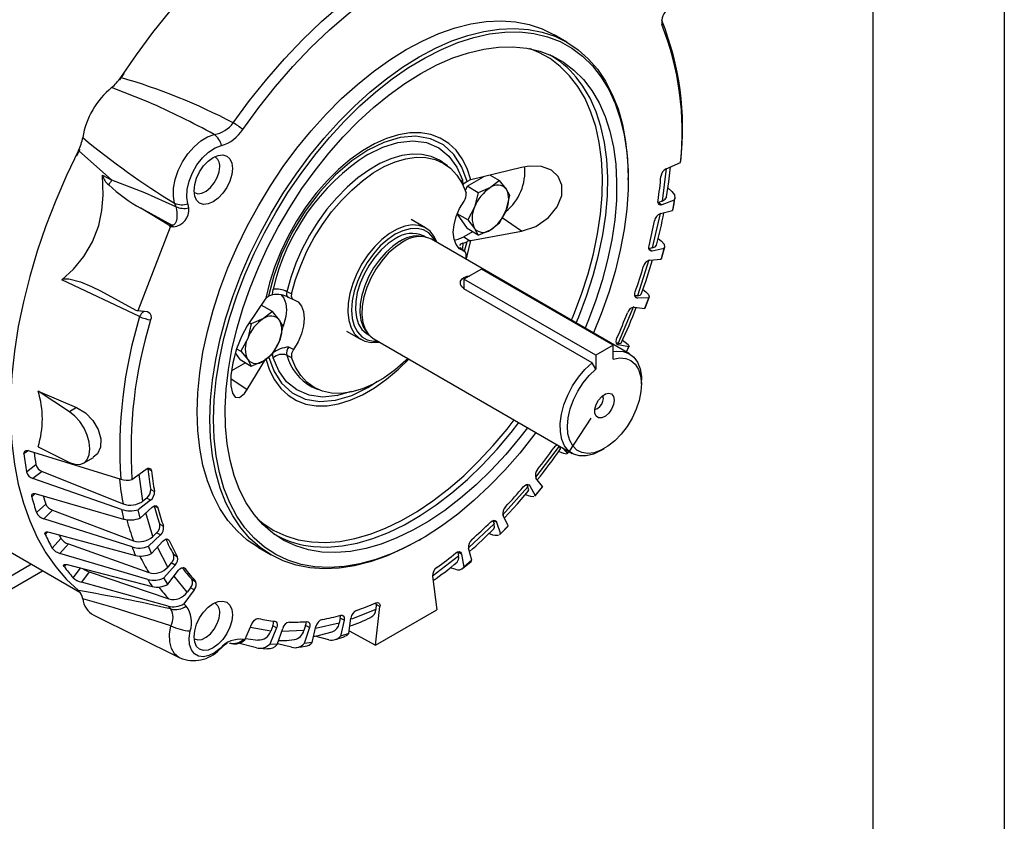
# Model space of a CAD drawing. Header units: inches. Extents: x 0 to 44, y 0 to 34.
# Tile 19 of 21: x 36.5 to 44, y 17.5 to 23.6. Entities that reach past the tile are written whole.
import ezdxf

# ---------------------------------------------------------------- set-up
doc = ezdxf.new("R2010")
doc.units = ezdxf.units.IN
doc.header["$LTSCALE"] = 4
doc.header["$MEASUREMENT"] = 0
doc.layers.add('TEXT', color=140, linetype='Continuous', lineweight=25)

msp = doc.modelspace()

# ---------------------------------------------------------------- linework, layer by layer
at = {"color": 7, "linetype": 'Continuous'}
msp.add_line((44.0004, 34.0004), (44.0004, 0.0004), dxfattribs=at)
for p, q in [((40.6737, 23.4221), (40.5763, 23.4783)), ((37.2737, 23.1353), (37.3062, 23.1846)), ((37.4863, 22.9687), (37.2097, 23.0771)), ((36.9447, 22.5581), (36.9701, 22.6091)), ((37.2107, 22.3744), (36.9586, 22.5994)), ((39.7332, 22.5061), (39.7282, 22.5096)), ((39.7642, 22.4835), (39.7332, 22.5061)), ((40.3291, 22.4704), (39.9434, 22.3755)), ((41.4293, 22.4606), (41.5381, 22.5068)), ((41.5381, 22.5068), (41.5385, 22.5154)), ((37.1403, 22.4109), (37.2107, 22.3744)), ((39.9139, 22.3271), (40.0382, 22.3988)), ((40.0893, 22.4114), (40.1596, 22.3708)), ((41.4286, 22.4612), (41.399, 22.2151)), ((39.8784, 22.3749), (39.8827, 22.3391)), ((39.9139, 22.3271), (39.9004, 22.2924)), ((39.9989, 22.278), (39.9139, 22.3271)), ((39.9142, 22.3633), (39.9336, 22.3727)), ((39.9434, 22.3755), (39.9336, 22.3727)), ((40.1596, 22.3708), (40.0917, 22.3172)), ((40.2122, 22.3065), (40.1596, 22.3708)), ((41.1398, 22.3759), (41.1398, 22.3919)), ((39.9989, 22.278), (39.9711, 22.1673)), ((40.0917, 22.3172), (39.9989, 22.278)), ((40.24, 22.2565), (40.2122, 22.3065)), ((40.2122, 22.1457), (40.24, 22.2565)), ((41.4421, 22.3148), (41.4721, 22.2874)), ((37.6897, 22.199), (37.6989, 22.1717)), ((41.399, 22.2151), (41.3693, 22.2037)), ((41.3693, 22.2037), (41.3963, 22.1865)), ((41.4903, 22.2226), (41.3963, 22.1865)), ((41.4903, 22.2226), (41.4764, 22.1425)), ((37.6464, 22.0324), (37.4326, 22.1601)), ((37.6691, 22.0304), (37.4326, 22.1601)), ((39.8376, 22.1141), (39.9139, 22.0056)), ((39.9185, 22.0709), (39.8388, 22.1169)), ((39.9711, 22.1673), (39.9185, 22.0709)), ((40.1596, 22.0493), (40.2122, 22.1457)), ((41.3815, 22.1203), (41.323, 21.8584)), ((41.3846, 22.1189), (41.4764, 22.1425)), ((41.4764, 22.1425), (41.479, 22.1534)), ((37.4109, 21.3824), (37.6582, 22.0198)), ((37.6464, 22.0324), (37.6691, 22.0304)), ((37.6806, 22.0178), (37.6582, 22.0198)), ((39.599, 22.0105), (39.4877, 22.0748)), ((39.9185, 22.0709), (39.9711, 22.0065)), ((40.0917, 21.9958), (40.1596, 22.0493)), ((40.3291, 21.9864), (40.1803, 22.0873)), ((39.5969, 21.9418), (39.573, 21.9466)), ((39.597, 21.9417), (39.5827, 21.95)), ((39.9557, 21.9815), (39.8899, 21.9435)), ((39.9989, 21.9565), (39.9139, 22.0056)), ((39.9434, 21.9161), (40.3291, 21.9864)), ((39.9711, 22.0065), (39.9989, 21.9565)), ((39.9989, 21.9565), (40.0917, 21.9958)), ((41.1498, 21.0544), (39.6423, 21.9247)), ((39.8827, 21.8945), (39.8784, 21.8537)), ((39.8899, 21.9435), (39.9336, 21.9138)), ((39.8953, 21.8329), (39.9142, 21.9066)), ((39.9336, 21.9138), (39.9142, 21.9066)), ((39.9336, 21.9138), (39.9434, 21.9161)), ((41.3673, 21.9312), (41.3924, 21.9098)), ((39.8596, 21.865), (39.8613, 21.8573)), ((39.8613, 21.8573), (39.8914, 21.8349)), ((39.868, 21.8534), (39.8613, 21.8573)), ((39.8683, 21.8538), (39.8615, 21.8583)), ((39.8979, 21.8315), (39.8674, 21.8545)), ((39.871, 21.8516), (39.8784, 21.8537)), ((39.8994, 21.8304), (39.8981, 21.8314)), ((41.323, 21.8584), (41.2969, 21.8528)), ((41.2971, 21.8505), (41.3212, 21.8351)), ((41.4121, 21.8545), (41.3212, 21.8351)), ((41.4121, 21.8545), (41.3897, 21.7724)), ((41.3927, 21.7784), (41.416, 21.8633)), ((39.906, 21.7904), (39.9022, 21.7746)), ((41.2977, 21.7683), (41.21, 21.4955)), ((41.3023, 21.7659), (41.3897, 21.7724)), ((41.3897, 21.7724), (41.3911, 21.7789)), ((40.023, 21.6974), (39.8904, 21.6208)), ((41.0252, 21.1188), (40.023, 21.6974)), ((37.4235, 21.3365), (36.8321, 21.6165)), ((40.8926, 21.0423), (39.8904, 21.6208)), ((39.8904, 21.6208), (39.8904, 21.5487)), ((37.1269, 21.5312), (37.3954, 21.3854)), ((38.4344, 21.503), (38.4388, 21.5438)), ((38.5792, 21.5101), (38.5425, 21.5259)), ((39.8904, 21.5487), (39.8899, 21.549)), ((40.8647, 20.9862), (39.8904, 21.5487)), ((41.21, 21.4955), (41.1905, 21.495)), ((41.251, 21.5434), (41.2735, 21.5256)), ((38.3842, 21.4754), (38.2412, 21.265)), ((38.4336, 21.3744), (38.3486, 21.4235)), ((38.3886, 21.4808), (38.3842, 21.4754)), ((38.3886, 21.4808), (38.403, 21.4909)), ((38.5483, 21.4848), (38.5511, 21.4844)), ((38.5499, 21.4849), (38.5889, 21.468)), ((41.1923, 21.4888), (41.2097, 21.4778)), ((41.2957, 21.4801), (41.2097, 21.4778)), ((41.2957, 21.4801), (41.2652, 21.3976)), ((37.4054, 21.3823), (37.4537, 21.378)), ((37.4109, 21.3824), (37.4591, 21.3781)), ((38.4336, 21.3744), (38.3657, 21.3208)), ((38.4862, 21.3101), (38.4336, 21.3744)), ((41.1788, 21.4122), (41.0623, 21.1337)), ((41.184, 21.4082), (41.2652, 21.3976)), ((41.2652, 21.3976), (41.2657, 21.4011)), ((38.2729, 21.2816), (38.2451, 21.1709)), ((38.2582, 21.2901), (38.2729, 21.2816)), ((38.3657, 21.3208), (38.2729, 21.2816)), ((38.514, 21.2601), (38.4862, 21.3101)), ((38.4862, 21.1493), (38.514, 21.2601)), ((38.9975, 21.2258), (39.1089, 21.1615)), ((39.1512, 21.216), (39.1673, 21.1977)), ((39.1531, 21.2059), (39.1674, 21.1976)), ((33.6689, 21.1459), (36.9683, 19.2412)), ((38.2451, 21.1709), (38.1925, 21.0745)), ((38.4336, 21.0529), (38.4862, 21.1493)), ((39.2048, 21.1669), (40.7123, 20.2967)), ((41.0623, 21.1337), (41.0494, 21.1361)), ((41.0541, 21.1277), (41.064, 21.1215)), ((41.1435, 21.1066), (41.064, 21.1215)), ((41.0969, 21.1574), (41.1177, 21.1423)), ((38.1879, 21.0092), (38.1521, 21.0601)), ((38.1611, 21.0926), (38.1925, 21.0745)), ((38.1925, 21.0745), (38.2451, 21.0101)), ((38.3657, 20.9994), (38.4336, 21.0529)), ((38.4388, 21.0226), (38.4344, 21.0584)), ((38.5938, 21.0858), (38.5575, 21.1047)), ((41.0252, 21.1188), (40.8926, 21.0423)), ((41.0252, 21.0137), (41.0252, 21.1188)), ((41.1258, 21.0683), (41.1435, 21.1066)), ((41.1271, 21.0693), (41.1453, 21.1092)), ((41.1275, 21.0697), (41.1274, 21.0692)), ((38.2296, 20.9851), (38.1224, 20.9232)), ((38.1879, 21.0092), (38.2729, 20.9601)), ((38.2412, 20.7811), (38.3842, 21.016)), ((38.2451, 21.0101), (38.2729, 20.9601)), ((38.2729, 20.9601), (38.3657, 20.9994)), ((38.5425, 21.043), (38.5792, 21.0244)), ((40.8926, 20.9372), (40.8647, 20.9862)), ((40.8926, 21.0423), (40.8926, 20.9372)), ((38.1171, 20.8652), (38.2412, 20.7811)), ((41.2404, 20.822), (41.2404, 20.8541)), ((36.6512, 20.7705), (36.9442, 20.6444)), ((36.8902, 20.6132), (36.6512, 20.7705)), ((38.7341, 20.8034), (38.7468, 20.7974)), ((38.7468, 20.7974), (38.7819, 20.7819)), ((36.9442, 20.6444), (36.8902, 20.6132)), ((40.855, 20.5636), (40.6876, 20.3086)), ((36.5782, 20.3177), (36.5431, 20.2921)), ((36.5823, 20.3168), (37.2791, 20.1)), ((36.6512, 20.3471), (36.8902, 20.2284)), ((40.614, 20.3526), (40.4349, 20.1149)), ((40.6351, 20.3014), (40.612, 20.3118)), ((40.6124, 20.3543), (40.614, 20.3526)), ((40.643, 20.3367), (40.6784, 20.2964)), ((40.6784, 20.2964), (40.676, 20.2945)), ((40.6881, 20.3083), (40.6877, 20.3079)), ((40.9311, 20.3183), (40.9589, 20.3344)), ((36.9967, 20.223), (37.0719, 20.2664)), ((36.5621, 20.1563), (36.6339, 20.2117)), ((36.6819, 20.1588), (36.612, 20.1049)), ((36.6819, 20.1588), (37.2976, 19.9135)), ((37.3647, 20.0976), (37.4735, 20.1769)), ((37.5142, 20.1636), (37.4857, 20.1783)), ((37.2859, 19.8707), (36.612, 20.1049)), ((37.4481, 19.9343), (37.4197, 20.1377)), ((40.4884, 20.0442), (40.4379, 20.1083)), ((37.5074, 20.0232), (37.5361, 20.007)), ((40.3757, 20.042), (40.1838, 19.8279)), ((40.3662, 20.059), (40.3757, 20.042)), ((40.3907, 20.0509), (40.3734, 20.06)), ((40.3907, 20.0509), (40.4325, 19.9761)), ((40.4298, 19.971), (40.4868, 20.0414)), ((40.4884, 20.0442), (40.4325, 19.9761)), ((40.487, 20.0412), (40.4884, 20.0442)), ((36.6291, 19.991), (36.6028, 19.9674)), ((36.6369, 19.9894), (37.3018, 19.7971)), ((37.5065, 19.9409), (37.4125, 19.8685)), ((37.4778, 19.9572), (37.4481, 19.9343)), ((37.5065, 19.9409), (37.4778, 19.9572)), ((40.3824, 19.9731), (40.3558, 19.9837)), ((40.4325, 19.9761), (40.4282, 19.9722)), ((36.6393, 19.8462), (36.7088, 19.9116)), ((36.7615, 19.8639), (36.6939, 19.8002)), ((36.7615, 19.8639), (37.376, 19.6329)), ((37.4263, 19.8045), (37.4125, 19.8685)), ((37.4263, 19.8045), (37.5182, 19.8869)), ((37.5629, 19.8828), (37.5345, 19.8975)), ((37.3656, 19.5852), (36.6939, 19.8002)), ((37.5241, 19.6653), (37.4703, 19.8439)), ((40.1107, 19.7854), (40.119, 19.7608)), ((40.138, 19.7737), (40.1135, 19.7865)), ((40.138, 19.7737), (40.1674, 19.6861)), ((40.2271, 19.747), (40.1883, 19.8251)), ((36.724, 19.7006), (36.7053, 19.6805)), ((36.7342, 19.6989), (37.3913, 19.5206)), ((37.5762, 19.7591), (37.605, 19.743)), ((40.119, 19.7608), (39.924, 19.5794)), ((40.2271, 19.747), (40.1674, 19.6861)), ((40.2238, 19.7413), (40.2271, 19.747)), ((36.7586, 19.5762), (36.8243, 19.6504)), ((37.5816, 19.6763), (37.4907, 19.5907)), ((37.5131, 19.5345), (37.6005, 19.6288)), ((37.5528, 19.6923), (37.5241, 19.6653)), ((37.5816, 19.6763), (37.5528, 19.6923)), ((37.6484, 19.634), (37.6278, 19.6448)), ((39.5491, 19.6364), (39.563, 19.6444)), ((40.1102, 19.6758), (40.0794, 19.6868)), ((40.1674, 19.6861), (40.1608, 19.6798)), ((36.8814, 19.6083), (36.8174, 19.5361)), ((36.8814, 19.6083), (37.4929, 19.3903)), ((37.5131, 19.5345), (37.4907, 19.5907)), ((37.6371, 19.4329), (37.5595, 19.5846)), ((38.3265, 19.5811), (38.4239, 19.5249)), ((39.9507, 19.4845), (39.9245, 19.5751)), ((37.4845, 19.3382), (36.8174, 19.5361)), ((37.681, 19.5297), (37.7098, 19.5138)), ((39.8487, 19.5143), (39.6513, 19.3642)), ((39.8435, 19.5455), (39.8487, 19.5143)), ((39.8719, 19.5307), (39.8435, 19.5455)), ((39.8719, 19.5307), (39.8885, 19.4319)), ((39.8788, 19.4212), (39.9441, 19.4754)), ((39.9507, 19.4845), (39.8885, 19.4319)), ((36.6007, 19.4534), (36.4155, 19.3466)), ((36.4184, 19.2506), (36.6852, 19.4046)), ((36.8609, 19.4527), (36.8485, 19.4369)), ((36.8724, 19.4509), (37.5195, 19.284)), ((36.9176, 19.3516), (36.9724, 19.4251)), ((37.6931, 19.4476), (37.6071, 19.3506)), ((37.6642, 19.4635), (37.6371, 19.4329)), ((37.6376, 19.3034), (37.7188, 19.4078)), ((37.6931, 19.4476), (37.6642, 19.4635)), ((37.7689, 19.4222), (37.7552, 19.4294)), ((39.8237, 19.4155), (39.7855, 19.4278)), ((37.0393, 19.3971), (36.9801, 19.3178)), ((37.0393, 19.3971), (37.6461, 19.1905)), ((37.6376, 19.3034), (37.6071, 19.3506)), ((37.7848, 19.2416), (37.6852, 19.3646)), ((37.8197, 19.3395), (37.8486, 19.3238)), ((39.6512, 19.363), (39.6846, 19.1083)), ((37.6403, 19.1348), (36.9801, 19.3178)), ((37.8388, 19.2596), (37.7593, 19.153)), ((37.8099, 19.2753), (37.7848, 19.2416)), ((37.8388, 19.2596), (37.8099, 19.2753)), ((37.2228, 19.1253), (36.9906, 19.192)), ((37.6608, 18.9867), (37.2228, 19.1253)), ((37.7593, 19.153), (37.7773, 19.1348)), ((39.2189, 19.1104), (39.0342, 19.0375)), ((39.2182, 18.8391), (39.2515, 19.1322)), ((39.2182, 18.8391), (39.6846, 19.1083)), ((39.2231, 19.1472), (39.2189, 19.1104)), ((39.2515, 19.1322), (39.2231, 19.1472)), ((37.0738, 19.0664), (37.7285, 18.7424)), ((38.9496, 19.0438), (38.9413, 19.0056)), ((38.9783, 19.0289), (38.9496, 19.0438)), ((38.9783, 19.0289), (38.9521, 18.908)), ((39.0143, 18.9273), (39.0309, 19.0452)), ((38.2244, 18.8797), (38.2776, 19.0017)), ((38.4201, 18.9459), (38.265, 18.9727)), ((38.4649, 18.9694), (38.4144, 18.8469)), ((38.4361, 18.9846), (38.4201, 18.9459)), ((38.4649, 18.9694), (38.4361, 18.9846)), ((38.4703, 18.8434), (38.5121, 18.9664)), ((38.6734, 18.9505), (38.5044, 18.9439)), ((38.6856, 18.9893), (38.6734, 18.9505)), ((38.7144, 18.9743), (38.6757, 18.8514)), ((38.7144, 18.9743), (38.6856, 18.9893)), ((38.7354, 18.8594), (38.7648, 18.981)), ((38.9413, 19.0056), (38.761, 18.9652)), ((38.8628, 18.8799), (38.7553, 18.9072)), ((39.0143, 18.9273), (38.9521, 18.908)), ((39.0171, 18.9467), (39.2182, 18.8391)), ((38.0305, 18.8058), (38.0283, 18.8039)), ((38.1078, 18.855), (38.123, 18.8512)), ((38.3114, 18.8186), (38.1725, 18.8529)), ((38.3275, 18.8172), (38.3952, 18.8122)), ((38.4703, 18.8434), (38.4144, 18.8469)), ((38.5793, 18.8225), (38.4722, 18.849)), ((38.7354, 18.8594), (38.6757, 18.8514))]:
    msp.add_line(p, q)
at = {"flags": 128}
for points in [[(40.1764, 24.8267), (40.0577, 24.8631), (39.9334, 24.8871), (39.804, 24.8985), (39.6699, 24.8973), (39.5319, 24.8835), (39.3904, 24.8572), (39.2461, 24.8185), (39.0995, 24.7675), (38.9514, 24.7045), (38.8023, 24.6297), (38.6529, 24.5434), (38.5038, 24.4461), (38.3557, 24.3381), (38.2091, 24.2199), (38.0648, 24.092), (37.9233, 23.9549), (37.7852, 23.8093), (37.6512, 23.6557), (37.5217, 23.4948), (37.3974, 23.3273), (37.2788, 23.154)], [(38.1357, 22.8095), (38.2598, 22.9793), (38.3897, 23.142), (38.5245, 23.2968), (38.6638, 23.4429), (38.8067, 23.5797), (38.9526, 23.7064), (39.1007, 23.8224), (39.2502, 23.9271), (39.4006, 24.02), (39.5509, 24.1007), (39.7005, 24.1687), (39.8486, 24.2237), (39.9945, 24.2654), (40.1374, 24.2936), (40.2766, 24.3082), (40.4115, 24.3091), (40.5413, 24.2963), (40.6655, 24.2699)], [(38.2074, 22.7595), (38.3295, 22.9265), (38.4572, 23.0865), (38.5898, 23.2387), (38.7268, 23.3825), (38.8673, 23.517), (39.0108, 23.6416), (39.1564, 23.7557), (39.3035, 23.8587), (39.4514, 23.95), (39.5993, 24.0294), (39.7464, 24.0962), (39.892, 24.1503), (40.0355, 24.1914), (40.176, 24.2191), (40.313, 24.2335), (40.4456, 24.2344), (40.5733, 24.2218), (40.6954, 24.1958)], [(37.8604, 20.6113), (37.8653, 20.7582), (37.88, 20.91), (37.9044, 21.0655), (37.9383, 21.224), (37.9815, 21.3843), (38.0338, 21.5455), (38.0949, 21.7066), (38.1643, 21.8666), (38.2416, 22.0245), (38.3264, 22.1794), (38.4181, 22.3303), (38.5162, 22.4762), (38.6201, 22.6163), (38.7291, 22.7497), (38.8425, 22.8756), (38.9598, 22.9932), (39.08, 23.1018), (39.2025, 23.2006), (39.3266, 23.2892), (39.4514, 23.3669), (39.5762, 23.4333), (39.7003, 23.488), (39.8228, 23.5306), (39.943, 23.5608), (40.0602, 23.5786), (40.1737, 23.5837), (40.2827, 23.5761), (40.3866, 23.5559), (40.4847, 23.5232), (40.5763, 23.4783)], [(37.9578, 20.555), (37.9627, 20.702), (37.9774, 20.8537), (38.0018, 21.0093), (38.0357, 21.1677), (38.0789, 21.328), (38.1312, 21.4892), (38.1923, 21.6503), (38.2617, 21.8103), (38.339, 21.9683), (38.4238, 22.1231), (38.5156, 22.274), (38.6137, 22.42), (38.7175, 22.5601), (38.8265, 22.6935), (38.94, 22.8194), (39.0572, 22.937), (39.1774, 23.0455), (39.2999, 23.1444), (39.424, 23.233), (39.5488, 23.3107), (39.6737, 23.3771), (39.7977, 23.4318), (39.9202, 23.4743), (40.0405, 23.5046), (40.1577, 23.5223), (40.2711, 23.5274), (40.3801, 23.5199), (40.484, 23.4997), (40.5821, 23.467), (40.6738, 23.422), (40.7586, 23.3651), (40.836, 23.2964), (40.9054, 23.2165), (40.9664, 23.1259), (41.0187, 23.0251), (41.062, 22.9147), (41.0959, 22.7955), (41.1202, 22.668), (41.1349, 22.5333), (41.1398, 22.3919), (41.1398, 22.3919)], [(37.9857, 20.555), (37.9907, 20.7026), (38.0056, 20.855), (38.0304, 21.0112), (38.0648, 21.1704), (38.1087, 21.3313), (38.1619, 21.4932), (38.2238, 21.6548), (38.2943, 21.8153), (38.3727, 21.9736), (38.4587, 22.1286), (38.5517, 22.2794), (38.6511, 22.4251), (38.7562, 22.5648), (38.8664, 22.6975), (38.981, 22.8223), (39.0993, 22.9387), (39.2206, 23.0457), (39.344, 23.1427), (39.4687, 23.2291), (39.5941, 23.3043), (39.7193, 23.368), (39.8435, 23.4196), (39.9659, 23.4588), (40.0857, 23.4854), (40.2023, 23.4993), (40.3148, 23.5003), (40.4226, 23.4885), (40.5249, 23.4638), (40.6211, 23.4266), (40.7107, 23.3769), (40.793, 23.3151), (40.8675, 23.2417), (40.9337, 23.157), (40.9913, 23.0616), (41.0399, 22.9561), (41.0791, 22.8412), (41.1087, 22.7177), (41.1286, 22.5861), (41.1386, 22.4475), (41.1386, 22.3027), (41.1286, 22.1526), (41.1087, 21.9982), (41.0791, 21.8404), (41.0399, 21.6802), (40.9913, 21.5187), (40.9337, 21.3568), (40.8751, 21.213)], [(39.5628, 23.1853), (39.6841, 23.2497), (39.8047, 23.3022), (39.9237, 23.3424), (40.0403, 23.3702), (40.1537, 23.3853), (40.2632, 23.3876), (40.368, 23.3771), (40.4674, 23.3539), (40.5608, 23.3182), (40.6476, 23.2701), (40.7272, 23.21), (40.799, 23.1383), (40.8626, 23.0554), (40.9175, 22.962), (40.9635, 22.8586), (41.0001, 22.746), (41.0271, 22.6248), (41.0444, 22.4959), (41.0518, 22.3601), (41.0493, 22.2184), (41.037, 22.0717), (41.0148, 21.921), (40.9829, 21.7672), (40.9416, 21.6114), (40.8912, 21.4546), (40.8319, 21.298), (40.8117, 21.2496)], [(40.709, 21.3089), (40.7266, 21.3513), (40.7851, 21.506), (40.8349, 21.6607), (40.8757, 21.8145), (40.9071, 21.9662), (40.929, 22.115), (40.9412, 22.2598), (40.9437, 22.3997), (40.9364, 22.5337), (40.9193, 22.6609), (40.8926, 22.7805), (40.8565, 22.8916), (40.8112, 22.9937), (40.7569, 23.0859), (40.6942, 23.1677), (40.6233, 23.2384), (40.5448, 23.2977), (40.4591, 23.3452), (40.3889, 23.3734)], [(40.3743, 20.4918), (40.3162, 20.4168), (40.209, 20.2889), (40.0974, 20.1689), (39.9824, 20.0575), (39.8645, 19.9554), (39.7446, 19.8634), (39.6235, 19.7821), (39.502, 19.7119), (39.3809, 19.6535), (39.261, 19.607), (39.1431, 19.573), (39.0281, 19.5515), (38.9165, 19.5428), (38.8093, 19.5469), (38.7071, 19.5638), (38.6106, 19.5933), (38.5204, 19.6352), (38.4372, 19.6894), (38.3614, 19.7553), (38.2936, 19.8327), (38.2343, 19.9209), (38.1839, 20.0194), (38.1426, 20.1275), (38.1107, 20.2445), (38.0885, 20.3696), (38.0762, 20.5021), (38.0737, 20.6409), (38.0811, 20.7852), (38.0984, 20.9341), (38.1254, 21.0865), (38.162, 21.2414), (38.208, 21.3978), (38.2629, 21.5547), (38.3265, 21.7109), (38.3983, 21.8656), (38.4779, 22.0175), (38.5647, 22.1658), (38.6581, 22.3094), (38.7575, 22.4475), (38.8623, 22.5789), (38.9718, 22.703), (39.0852, 22.8188), (39.2018, 22.9257), (39.3208, 23.0228), (39.4414, 23.1095), (39.5628, 23.1853), (39.5628, 23.1853)], [(40.7444, 21.2885), (40.764, 21.3358), (40.8232, 21.4922), (40.8736, 21.6486), (40.9148, 21.804), (40.9465, 21.9574), (40.9687, 22.1078), (40.981, 22.2542), (40.9835, 22.3956), (40.9761, 22.531), (40.9588, 22.6596), (40.9318, 22.7805), (40.8953, 22.8929), (40.8495, 22.9961), (40.7947, 23.0893), (40.7437, 23.1574)], [(37.6897, 22.199), (37.6797, 22.2524), (37.681, 22.3135), (37.6935, 22.3792), (37.7167, 22.4467), (37.7494, 22.5126), (37.7901, 22.5739), (37.8369, 22.6276), (37.8876, 22.6714), (37.9399, 22.703), (37.9911, 22.721)], [(39.9434, 22.3755), (39.9155, 22.4611), (39.8776, 22.5365), (39.8304, 22.6009), (39.7743, 22.6534), (39.7102, 22.6932), (39.639, 22.7198), (39.5614, 22.733), (39.4786, 22.7325), (39.3917, 22.7184), (39.3017, 22.6907), (39.21, 22.65), (39.1176, 22.5967), (39.0258, 22.5315), (38.9359, 22.4553), (38.849, 22.369), (38.7662, 22.274), (38.6886, 22.1712), (38.6173, 22.0623), (38.5533, 21.9484), (38.4972, 21.8313), (38.45, 21.7124), (38.4121, 21.5932), (38.3842, 21.4754)], [(39.9142, 22.3633), (39.8741, 22.4734), (39.8138, 22.568), (39.7336, 22.6411), (39.6359, 22.6883), (39.5243, 22.7069), (39.404, 22.6967), (39.2803, 22.66), (39.1586, 22.6007)], [(37.7905, 22.1946), (37.7817, 22.2452), (37.7847, 22.3035), (37.7993, 22.366), (37.8246, 22.4291), (37.8593, 22.4892), (37.9013, 22.5427), (37.9481, 22.5866), (37.9971, 22.6183), (38.0453, 22.6359)], [(39.1586, 22.5699), (39.2723, 22.6256), (39.3877, 22.661), (39.5002, 22.6726), (39.6051, 22.6586), (39.6981, 22.619), (39.7758, 22.5558), (39.8361, 22.4729), (39.8784, 22.3749)], [(36.9586, 22.5994), (36.8678, 22.4099), (36.7849, 22.2185), (36.7103, 22.026), (36.6443, 21.8331), (36.5872, 21.6407), (36.5392, 21.4496), (36.5006, 21.2607), (36.4715, 21.0746), (36.452, 20.8923), (36.4423, 20.7146), (36.4423, 20.542), (36.452, 20.3755), (36.4715, 20.2157), (36.5006, 20.0633), (36.5392, 19.9189), (36.5872, 19.7832), (36.6443, 19.6567), (36.7103, 19.54), (36.7849, 19.4336), (36.8678, 19.3379), (36.9586, 19.2534)], [(38.1287, 22.4619), (38.1238, 22.4155), (38.1092, 22.3665), (38.086, 22.3182), (38.0558, 22.274), (38.0206, 22.2369), (37.9829, 22.2093), (37.9451, 22.1933), (37.91, 22.1898), (37.8798, 22.1991), (37.8566, 22.2206), (37.842, 22.2528), (37.837, 22.2936), (37.842, 22.34), (37.8566, 22.389), (37.8798, 22.4373), (37.91, 22.4815), (37.9451, 22.5186), (37.9829, 22.5462), (38.0206, 22.5622), (38.0558, 22.5657), (38.086, 22.5564), (38.1092, 22.5349), (38.1238, 22.5027), (38.1287, 22.4619)], [(39.1586, 22.6007), (39.0368, 22.5194), (38.9132, 22.4134), (38.7929, 22.2846), (38.6813, 22.1372), (38.5835, 21.9771), (38.5034, 21.8114), (38.443, 21.6473), (38.403, 21.4909)], [(39.7282, 22.5096), (39.703, 22.5257), (39.6399, 22.5537), (39.5705, 22.5688), (39.4959, 22.5709), (39.417, 22.5599), (39.3352, 22.5359), (39.2515, 22.4993), (39.1673, 22.4507), (39.0836, 22.3907), (39.0018, 22.3202), (38.9229, 22.2402), (38.8483, 22.1519), (38.7789, 22.0566), (38.7158, 21.9557), (38.6598, 21.8507), (38.6118, 21.7429), (38.5726, 21.6342), (38.5425, 21.5259)], [(38.5792, 21.5101), (38.6092, 21.6177), (38.6484, 21.7257), (38.6962, 21.8327), (38.752, 21.937), (38.8148, 22.0372), (38.8838, 22.1318), (38.958, 22.2194), (39.0363, 22.2987), (39.1176, 22.3687), (39.2007, 22.4283), (39.2845, 22.4767), (39.3676, 22.513), (39.4489, 22.5369), (39.5272, 22.548), (39.6014, 22.546), (39.6704, 22.5311), (39.7332, 22.5035), (39.789, 22.4635), (39.8368, 22.4118), (39.876, 22.349), (39.906, 22.2761)], [(37.8374, 22.2819), (37.8407, 22.2796), (37.8664, 22.2707), (37.8971, 22.2745), (37.9299, 22.2906), (37.962, 22.3176), (37.9905, 22.3531), (38.0129, 22.3939), (38.0272, 22.4365), (38.0321, 22.4769)], [(40.3291, 21.9864), (40.4369, 22.0225), (40.5329, 22.0887), (40.6004, 22.1719), (40.6339, 22.2575), (40.6353, 22.3357), (40.6081, 22.4009), (40.5554, 22.4494), (40.4798, 22.4772), (40.3852, 22.4802), (40.3291, 22.4704)], [(41.432, 22.2474), (41.449, 22.3607), (41.461, 22.474)], [(36.8321, 21.6165), (36.921, 21.6971), (36.9999, 21.7924), (37.0651, 21.9048), (37.112, 22.03), (37.1356, 22.1433), (37.1455, 22.2593), (37.1403, 22.4109)], [(37.6989, 22.1717), (37.4634, 22.2765), (37.2107, 22.3744)], [(39.8784, 22.3749), (39.8695, 22.3651), (39.8683, 22.3634)], [(41.399, 22.2151), (41.4216, 22.2285), (41.4323, 22.2461), (41.4321, 22.2474)], [(41.4721, 22.2874), (41.4923, 22.2609), (41.4952, 22.2345), (41.4903, 22.2226)], [(37.6989, 22.1717), (37.7032, 22.1518), (37.7063, 22.1288), (37.7072, 22.1045), (37.7055, 22.0809), (37.7007, 22.0598), (37.6931, 22.0432), (37.6825, 22.0329), (37.6762, 22.0305), (37.6691, 22.0304)], [(39.8914, 21.8349), (39.857, 21.8528), (39.831, 21.8838), (39.8148, 21.926), (39.8093, 21.9774), (39.8148, 22.0351), (39.831, 22.0961), (39.857, 22.157), (39.8914, 22.2147)], [(41.3963, 22.1865), (41.3848, 22.1845), (41.3753, 22.1877), (41.3689, 22.1959), (41.3662, 22.208), (41.3667, 22.2184)], [(41.4806, 22.1531), (41.4885, 22.1937), (41.495, 22.2368)], [(39.6832, 21.9011), (39.6634, 21.9448), (39.6326, 21.9848), (39.5938, 22.0134), (39.548, 22.0296), (39.4967, 22.0331), (39.4413, 22.0237), (39.3834, 22.0017), (39.3246, 21.9678), (39.2666, 21.9229), (39.2112, 21.8683), (39.1599, 21.8055), (39.1141, 21.7365), (39.0753, 21.6631), (39.0445, 21.5875), (39.0226, 21.5119), (39.0102, 21.4383), (39.0077, 21.3691), (39.0151, 21.3061), (39.0324, 21.2511), (39.0588, 21.2058), (39.0938, 21.1714), (39.1362, 21.1489), (39.1849, 21.139), (39.2385, 21.1419), (39.2457, 21.1433)], [(39.6731, 21.9069), (39.656, 21.9363), (39.6227, 21.972), (39.5817, 21.9957), (39.5342, 22.0067), (39.4817, 22.0046), (39.4256, 21.9896), (39.3679, 21.9621), (39.3101, 21.9229), (39.2541, 21.8732), (39.2015, 21.8146), (39.154, 21.7488), (39.113, 21.6778), (39.0798, 21.6037), (39.0553, 21.5289), (39.0403, 21.4555), (39.0352, 21.3859)], [(39.3679, 21.9287), (39.3136, 21.8918), (39.2611, 21.8448), (39.2121, 21.7891), (39.168, 21.7267), (39.1304, 21.6596), (39.1004, 21.5897), (39.079, 21.5196), (39.0668, 21.4512), (39.0644, 21.387), (39.0717, 21.3289), (39.0885, 21.2788), (39.1143, 21.2383), (39.1483, 21.2088), (39.1531, 21.2059)], [(39.4028, 21.9086), (39.3485, 21.8716), (39.296, 21.8246), (39.247, 21.769), (39.2029, 21.7066), (39.1653, 21.6394), (39.1353, 21.5696), (39.1139, 21.4994), (39.1017, 21.4311), (39.0993, 21.3669), (39.1066, 21.3088), (39.1234, 21.2587), (39.1492, 21.2182), (39.1512, 21.216)], [(39.4236, 21.903), (39.3683, 21.8654), (39.3149, 21.8175), (39.2649, 21.7609), (39.22, 21.6973), (39.1817, 21.6289), (39.1511, 21.5578), (39.1293, 21.4863), (39.117, 21.4168), (39.1145, 21.3514), (39.122, 21.2922), (39.1391, 21.2412), (39.1654, 21.2), (39.2, 21.1698), (39.2048, 21.1669)], [(39.8169, 21.9178), (39.8465, 21.9241), (39.8899, 21.9435)], [(39.8827, 21.8945), (39.8646, 21.8866), (39.8567, 21.8773)], [(39.9078, 21.7714), (39.9155, 21.7983), (39.9434, 21.9161)], [(41.3212, 21.8351), (41.3104, 21.8353), (41.302, 21.8406), (41.2971, 21.8505), (41.296, 21.8639), (41.2978, 21.8748)], [(41.323, 21.8584), (41.3447, 21.8669), (41.3542, 21.8795)], [(41.3924, 21.9098), (41.4129, 21.8858), (41.4165, 21.8637), (41.4121, 21.8545)], [(39.906, 21.7904), (39.908, 21.8075), (39.9052, 21.8217), (39.8981, 21.8315), (39.8914, 21.8349)], [(39.8899, 21.549), (39.8718, 21.5645), (39.8631, 21.5839), (39.8646, 21.6047), (39.8765, 21.6237), (39.8899, 21.6338), (39.9152, 21.6434), (39.9322, 21.645)], [(36.8321, 21.6165), (36.8459, 21.6226), (36.886, 21.6231), (36.9729, 21.6015), (37.057, 21.5664), (37.1269, 21.5312)], [(38.4981, 21.504), (38.5204, 21.4756), (38.5348, 21.4364), (38.5397, 21.3891), (38.5348, 21.3362), (38.5204, 21.2803), (38.5142, 21.2631)], [(38.5425, 21.5259), (38.5397, 21.5105), (38.5415, 21.4972), (38.5476, 21.4873), (38.5575, 21.4815)], [(38.5792, 21.5101), (38.5772, 21.493), (38.58, 21.4788), (38.5871, 21.4691), (38.5938, 21.4657)], [(41.2097, 21.4778), (41.1998, 21.4801), (41.1927, 21.4875), (41.1894, 21.499), (41.19, 21.5134), (41.193, 21.5246)], [(41.21, 21.4955), (41.2304, 21.4991), (41.238, 21.5068)], [(41.2735, 21.5256), (41.2946, 21.5042), (41.2994, 21.4866), (41.2957, 21.4801)], [(38.5938, 21.4657), (38.6282, 21.4477), (38.6542, 21.4168), (38.6704, 21.3745), (38.6759, 21.3231), (38.6704, 21.2654), (38.6542, 21.2045), (38.6282, 21.1435), (38.5938, 21.0858)], [(41.2672, 21.4005), (41.2844, 21.4451), (41.2985, 21.4852)], [(37.4591, 21.3781), (37.4827, 21.3747), (37.5021, 21.3622), (37.5092, 21.3461), (37.5099, 21.3247), (37.507, 21.3108)], [(39.0352, 21.3859), (39.0403, 21.3221), (39.0553, 21.2661), (39.0798, 21.2195), (39.113, 21.1839), (39.154, 21.1602), (39.2015, 21.1492), (39.2357, 21.1491)], [(38.2412, 21.265), (38.1998, 21.1906), (38.1607, 21.0915), (38.1319, 20.986), (38.1173, 20.8895), (38.1167, 20.8108), (38.1286, 20.7544), (38.1512, 20.7233), (38.1826, 20.721), (38.22, 20.751), (38.2412, 20.7811)], [(41.064, 21.1215), (41.0552, 21.1259), (41.0495, 21.1351), (41.0478, 21.148), (41.0502, 21.1631), (41.0542, 21.1744)], [(41.0623, 21.1337), (41.0807, 21.1322), (41.0866, 21.1359)], [(41.1177, 21.1423), (41.1397, 21.1235), (41.1462, 21.1104), (41.1435, 21.1066)], [(41.0252, 21.0702), (41.0512, 21.0741), (41.101, 21.0722), (41.1452, 21.057), (41.1822, 21.0291), (41.2108, 20.9894), (41.2302, 20.9393), (41.2395, 20.8804), (41.2404, 20.8541)], [(41.1274, 21.0692), (41.1273, 21.0691), (41.1262, 21.068)], [(38.3842, 21.016), (38.4121, 20.9304), (38.45, 20.855), (38.4972, 20.7906), (38.5533, 20.7382), (38.6173, 20.6983), (38.6886, 20.6717), (38.7662, 20.6585), (38.849, 20.659), (38.9359, 20.6731), (39.0258, 20.7008), (39.1176, 20.7415), (39.21, 20.7948), (39.3017, 20.86), (39.3917, 20.9362), (39.4703, 21.0136)], [(38.403, 21.0342), (38.443, 20.9241), (38.5034, 20.8296), (38.5835, 20.7564), (38.6813, 20.7093), (38.7929, 20.6907), (38.9132, 20.7008), (39.0368, 20.7376), (39.1586, 20.7968), (39.2328, 20.8464)], [(39.033, 20.7683), (38.9295, 20.7366), (38.817, 20.7249), (38.712, 20.7389), (38.619, 20.7785), (38.5413, 20.8417), (38.481, 20.9247), (38.4388, 21.0226)], [(39.4647, 21.0169), (39.4489, 21.0018), (39.3676, 20.9318), (39.2845, 20.8722), (39.2007, 20.8239), (39.1176, 20.7875), (39.0363, 20.7636), (38.958, 20.7525), (38.8838, 20.7545), (38.8148, 20.7694), (38.752, 20.797), (38.6962, 20.837), (38.6484, 20.8888), (38.6092, 20.9515), (38.5792, 21.0244)], [(40.9311, 20.3183), (40.931, 20.3183), (40.8748, 20.2918), (40.8204, 20.2781), (40.7697, 20.2776), (40.7244, 20.2904), (40.686, 20.316), (40.6557, 20.3537), (40.6347, 20.402), (40.6235, 20.4595), (40.6225, 20.5242), (40.6319, 20.5939), (40.6512, 20.6664), (40.6799, 20.7391), (40.7169, 20.8098), (40.7611, 20.8759), (40.8109, 20.9354), (40.8647, 20.9862)], [(41.0252, 21.0137), (41.075, 21.0227), (41.1207, 21.0189), (41.1608, 21.0026), (41.1938, 20.9743), (41.2186, 20.9349), (41.2343, 20.8859), (41.2403, 20.829), (41.2365, 20.7662), (41.223, 20.6996), (41.2003, 20.6316), (41.1691, 20.5646), (41.1305, 20.5009), (41.086, 20.4428), (41.0369, 20.3922), (40.9852, 20.351), (40.9325, 20.3206), (40.8808, 20.3021), (40.8318, 20.296), (40.7872, 20.3027), (40.7487, 20.3219), (40.7175, 20.3529), (40.6947, 20.3946), (40.6812, 20.4456), (40.6774, 20.504), (40.6835, 20.568), (40.6992, 20.6351), (40.724, 20.703), (40.757, 20.7695), (40.797, 20.8321), (40.8428, 20.8886), (40.8926, 20.9372)], [(41.0326, 20.7021), (41.0277, 20.6684), (41.0134, 20.6336), (40.9918, 20.6022), (40.9657, 20.5786), (40.9387, 20.5659), (40.9144, 20.5658), (40.8961, 20.5784), (40.8864, 20.602), (40.8864, 20.6333), (40.8961, 20.6681), (40.9144, 20.7018), (40.9387, 20.7298), (40.9657, 20.7482), (40.9918, 20.7547), (41.0134, 20.7483), (41.0277, 20.73), (41.0326, 20.7021)], [(40.8863, 20.6328), (40.8903, 20.6329), (40.907, 20.6388), (40.9238, 20.6523), (40.938, 20.6715), (40.9475, 20.6934), (40.9509, 20.7147)], [(40.9509, 20.7147), (40.9475, 20.7322), (40.9457, 20.7357)], [(36.8902, 20.2284), (36.9311, 20.2141), (36.9687, 20.2131), (37.0007, 20.2255), (37.0251, 20.2504), (37.0404, 20.2864), (37.0456, 20.3311), (37.0404, 20.3819), (37.0251, 20.4355), (37.0007, 20.4886), (36.9687, 20.5379), (36.9311, 20.5803), (36.8902, 20.6132)], [(36.9442, 20.6444), (37.0109, 20.604), (37.0676, 20.5455), (37.1075, 20.4771), (37.1272, 20.4073), (37.1256, 20.3439), (37.103, 20.2935), (37.0707, 20.2683)], [(38.3265, 19.5811), (38.3264, 19.5812), (38.2416, 19.6381), (38.1643, 19.7068), (38.0949, 19.7867), (38.0338, 19.8773), (37.9815, 19.9781), (37.9383, 20.0885), (37.9044, 20.2078), (37.88, 20.3352), (37.8653, 20.47), (37.8604, 20.6113)], [(39.5491, 19.6364), (39.5488, 19.6363), (39.424, 19.5699), (39.2999, 19.5152), (39.1774, 19.4726), (39.0572, 19.4424), (38.94, 19.4246), (38.8265, 19.4195), (38.7175, 19.4271), (38.6137, 19.4473), (38.5156, 19.48), (38.4238, 19.5249), (38.339, 19.5819), (38.2617, 19.6505), (38.1923, 19.7304), (38.1312, 19.821), (38.0789, 19.9219), (38.0357, 20.0322), (38.0018, 20.1515), (37.9774, 20.2789), (37.9627, 20.4137), (37.9578, 20.555)], [(40.4376, 20.4552), (40.4226, 20.4351), (40.3148, 20.2989), (40.2023, 20.17), (40.0857, 20.0493), (39.9659, 19.9375), (39.8435, 19.8354), (39.7193, 19.7437), (39.5941, 19.6628), (39.4687, 19.5933), (39.344, 19.5356), (39.2206, 19.4901), (39.0993, 19.4572), (38.981, 19.4369), (38.8664, 19.4294), (38.7562, 19.4349), (38.6511, 19.4531), (38.5517, 19.4841), (38.4587, 19.5276), (38.3727, 19.5834), (38.2943, 19.651), (38.2238, 19.7302), (38.1619, 19.8203), (38.1087, 19.9208), (38.0648, 20.0311), (38.0304, 20.1504), (38.0056, 20.278), (37.9907, 20.4132), (37.9857, 20.555)], [(38.3236, 19.7959), (38.3631, 19.7638), (38.4453, 19.7103), (38.5343, 19.6689), (38.6296, 19.6398), (38.7304, 19.6232), (38.8363, 19.6191), (38.9463, 19.6277), (39.0599, 19.6489), (39.1763, 19.6825), (39.2946, 19.7283), (39.4141, 19.786), (39.534, 19.8552), (39.6535, 19.9355), (39.7718, 20.0263), (39.8882, 20.127), (40.0018, 20.237), (40.1118, 20.3555), (40.2177, 20.4817), (40.2715, 20.5511)], [(38.7048, 19.594), (38.7461, 19.5888), (38.8531, 19.5847), (38.9644, 19.5934), (39.0792, 19.6148), (39.1968, 19.6488), (39.3164, 19.6951), (39.4372, 19.7534), (39.5584, 19.8234), (39.6793, 19.9045), (39.7989, 19.9963), (39.9165, 20.0982), (40.0313, 20.2093), (40.1426, 20.3291), (40.2495, 20.4567), (40.3069, 20.5307)], [(36.5431, 20.2921), (36.5441, 20.304), (36.5498, 20.313), (36.5596, 20.3181), (36.5728, 20.3189), (36.5823, 20.3168)], [(40.6241, 20.3311), (40.6253, 20.336), (40.616, 20.3502), (40.614, 20.3526)], [(40.6709, 20.2907), (40.6496, 20.2954), (40.6351, 20.3014)], [(40.6884, 20.3107), (40.6881, 20.3084), (40.6881, 20.3083)], [(37.4735, 20.1769), (37.4856, 20.1834), (37.4969, 20.1848), (37.5061, 20.1809), (37.5122, 20.1722), (37.5142, 20.1636)], [(40.1975, 19.8067), (40.2964, 19.9141), (40.3805, 20.0125)], [(40.3417, 20.0415), (40.3533, 20.0524), (40.3654, 20.0589), (40.3767, 20.0604), (40.386, 20.0566), (40.3907, 20.0509)], [(40.3799, 20.013), (40.3832, 20.0208), (40.3773, 20.0391), (40.3757, 20.042)], [(36.6028, 19.9674), (36.6022, 19.9781), (36.6065, 19.9861), (36.6152, 19.9907), (36.6276, 19.9913), (36.6369, 19.9894)], [(40.4214, 19.966), (40.3977, 19.9679), (40.3824, 19.9731)], [(37.5182, 19.8869), (37.5302, 19.8953), (37.5421, 19.8988), (37.5523, 19.8971), (37.5597, 19.8903), (37.5629, 19.8828)], [(40.0917, 19.7736), (40.1037, 19.7828), (40.1157, 19.7873), (40.1263, 19.7866), (40.1343, 19.7808), (40.138, 19.7737)], [(36.7053, 19.6805), (36.7032, 19.6897), (36.706, 19.6965), (36.7135, 19.7004), (36.7251, 19.7007), (36.7342, 19.6989)], [(40.1163, 19.7243), (40.1224, 19.7354), (40.1201, 19.7573), (40.119, 19.7608)], [(40.1618, 19.6787), (40.1959, 19.7122), (40.2236, 19.7416)], [(37.6005, 19.6288), (37.6123, 19.639), (37.6244, 19.6446), (37.6354, 19.6451), (37.6441, 19.6404), (37.6484, 19.634)], [(40.1525, 19.6721), (40.1262, 19.6714), (40.1102, 19.6758)], [(39.8293, 19.5398), (39.8414, 19.5472), (39.853, 19.5496), (39.8627, 19.5467), (39.8694, 19.5389), (39.8719, 19.5307)], [(39.9439, 19.4757), (39.9451, 19.4761), (39.9507, 19.4845)], [(36.8485, 19.4369), (36.8449, 19.4444), (36.8463, 19.4499), (36.8527, 19.4528), (36.8635, 19.4527), (36.8724, 19.4509)], [(37.7188, 19.4078), (37.7301, 19.4195), (37.7422, 19.4271), (37.7538, 19.4298), (37.7636, 19.4272), (37.7689, 19.4222)], [(38.1287, 19.0704), (38.1238, 19.0239), (38.1092, 18.9749), (38.086, 18.9266), (38.0558, 18.8824), (38.0206, 18.8453), (37.9829, 18.8178), (37.9451, 18.8017), (37.91, 18.7983), (37.8798, 18.8076), (37.8566, 18.8291), (37.842, 18.8613), (37.837, 18.902), (37.842, 18.9485), (37.8566, 18.9975), (37.8798, 19.0458), (37.91, 19.09), (37.9451, 19.1271), (37.9829, 19.1546), (38.0206, 19.1707), (38.0558, 19.1742), (38.086, 19.1648), (38.1092, 19.1433), (38.1238, 19.1111), (38.1287, 19.0704)], [(39.22, 19.1613), (39.2317, 19.1641), (39.2415, 19.1616), (39.2485, 19.1541), (39.2517, 19.1424), (39.2515, 19.1322)], [(39.2231, 19.1472), (39.2228, 19.161), (39.2221, 19.1627)], [(37.8374, 18.8904), (37.8407, 18.888), (37.8664, 18.8792), (37.8971, 18.883), (37.9299, 18.8991), (37.962, 18.9261), (37.9905, 18.9616), (38.0129, 19.0024), (38.0272, 19.0449), (38.0321, 19.0853)], [(38.2776, 19.0017), (38.286, 19.0167), (38.2968, 19.0293), (38.3089, 19.0381), (38.3208, 19.0422), (38.3285, 19.0418)], [(38.9496, 19.0438), (38.9509, 19.0586), (38.9494, 19.0653)], [(38.9528, 19.0661), (38.9639, 19.0666), (38.9726, 19.062), (38.9781, 19.0526), (38.9797, 19.0396), (38.9783, 19.0289)], [(37.7287, 18.7423), (37.722, 18.7459), (37.6896, 18.7737), (37.6664, 18.8137), (37.6536, 18.8641), (37.6517, 18.9227), (37.6608, 18.9867)], [(38.4528, 19.0204), (38.462, 19.0166), (38.4681, 19.008), (38.4704, 18.9955), (38.4686, 18.9806), (38.4649, 18.9694)], [(38.6954, 19.0188), (38.7057, 19.0172), (38.7132, 19.0105), (38.7171, 18.9995), (38.717, 18.9854), (38.7144, 18.9743)], [(38.0367, 18.8146), (37.9935, 18.7813), (37.9497, 18.7597), (37.908, 18.7511), (37.8706, 18.7558), (37.8396, 18.7737), (37.8167, 18.8038), (37.8034, 18.8443), (37.8002, 18.8929), (37.8074, 18.947)], [(38.2288, 18.8898), (38.305, 18.8784), (38.3228, 18.8774)], [(38.4806, 18.8737), (38.542, 18.8756), (38.5999, 18.8822)], [(38.7465, 18.9055), (38.7906, 18.9141), (38.8877, 18.9404)], [(38.9095, 18.8804), (38.911, 18.8807), (38.9796, 18.9033)], [(38.9794, 18.9039), (39.0019, 18.9145), (39.0143, 18.9273)], [(38.0367, 18.8146), (38.0324, 18.8078), (38.0305, 18.8058)], [(38.6137, 18.8213), (38.6542, 18.8253), (38.6832, 18.8304)]]:
    msp.add_lwpolyline(points, dxfattribs=at)
for centre, radius, start, end in [((41.5275, 23.575), 0.1331, 129.02074, 188.29966), ((39.3281, 22.7635), 2.2254, 353.59808, 21.74575), ((39.3374, 22.7425), 2.2132, 353.88665, 21.55908), ((40.1819, 22.6926), 0.7291, 39.60215, 60.41015), ((37.0036, 23.3321), 0.3278, 308.94793, 327.09577), ((35.9177, 18.5301), 4.8201, 62.6022, 73.59693), ((37.6109, 22.5925), 0.6291, 129.6227, 170.3773), ((34.7701, 16.7935), 6.7462, 61.47997, 66.2573), ((37.9564, 22.9402), 0.2219, 279.00417, 323.91549), ((37.6415, 22.0242), 0.9278, 52.41771, 57.81763), ((36.6606, 22.7507), 0.3342, 333.07904, 350.87641), ((40.527, 26.9159), 5.5045, 230.02473, 238.97263), ((37.9111, 22.6103), 0.1366, 10.8147, 54.14402), ((37.9571, 22.9197), 0.2971, 287.25642, 327.37281), ((37.9586, 22.4861), 0.0741, 352.86198, 62.24216), ((40.0659, 21.1678), 1.67, 122.90898, 166.98835), ((39.9554, 22.4426), 0.399, 309.45967, 4.93029), ((37.2773, 22.447), 0.1417, 194.75969, 230.87696), ((38.2134, 22.6904), 3.1884, 351.48687, 354.77969), ((41.464, 22.3933), 0.0757, 117.26522, 174.72875), ((37.0351, 22.4561), 0.1937, 322.09317, 335.04781), ((38.0465, 23.2664), 1.2652, 227.26591, 240.97455), ((40.1004, 22.0892), 0.3314, 124.17825, 131.04652), ((40.1465, 22.2502), 0.0866, 40.5328, 129.24817), ((39.8331, 22.2611), 0.0745, 321.51339, 11.63492), ((40.2546, 22.0628), 0.3021, 122.63797, 159.77289), ((40.0515, 22.2261), 0.1797, 333.43643, 26.56357), ((37.7456, 22.3237), 0.1366, 245.86084, 289.18489), ((37.7617, 22.32), 0.1611, 247.04166, 282.76601), ((37.624, 22.1421), 0.1746, 6.85878, 17.50229), ((37.666, 22.149), 0.132, 276.34787, 6.05432), ((40.1319, 22.0869), 0.1797, 153.43643, 206.56357), ((39.9287, 22.2502), 0.3021, 302.63797, 339.77289), ((41.4104, 22.0525), 0.0713, 111.193, 171.32589), ((38.7847, 22.5941), 2.6668, 344.45823, 349.87837), ((37.6518, 22.0029), 0.0325, 27.41699, 57.90643), ((37.681, 22.7818), 3.7288, 345.92212, 348.88857), ((39.4936, 21.7545), 0.2149, 65.5028, 125.80765), ((39.5369, 21.7082), 0.2411, 81.39705, 123.79355), ((39.5516, 21.7256), 0.2188, 65.5028, 125.80765), ((40.0369, 22.0628), 0.0866, 220.5328, 309.24817), ((39.826, 22.0891), 0.2027, 286.24521, 295.78108), ((38.1376, 22.664), 3.3096, 339.53317, 344.28276), ((41.3181, 21.7029), 0.0649, 104.02957, 168.54303), ((37.2266, 22.9049), 4.1997, 340.81137, 343.55164), ((38.4911, 21.3084), 0.2027, 106.24521, 115.78108), ((38.4619, 21.2972), 0.2077, 62.59643, 97.60861), ((38.4622, 21.3702), 0.1752, 62.69708, 97.67269), ((37.5424, 21.2826), 0.1306, 133.20128, 155.63806), ((37.4559, 21.4026), 0.0247, 264.90984, 277.40903), ((36.8968, 23.0258), 4.551, 335.99556, 338.59294), ((37.7539, 22.6955), 3.68, 334.92249, 339.48894), ((41.1895, 21.3512), 0.0573, 95.51535, 166.34288), ((40.7066, 20.3264), 3.4349, 162.89919, 183.77922), ((40.7386, 20.3169), 3.3809, 162.90499, 183.71988), ((37.5685, 21.6596), 0.3542, 245.83499, 259.99768), ((38.5286, 21.0664), 0.3021, 122.63797, 159.77289), ((38.4204, 21.2538), 0.0866, 40.5328, 129.24817), ((38.3255, 21.2297), 0.1797, 333.43643, 26.56357), ((38.4059, 21.0905), 0.1797, 153.43643, 206.56357), ((38.2027, 21.2538), 0.3021, 302.63797, 339.77289), ((38.574, 20.8738), 0.2315, 94.08462, 127.08359), ((38.5069, 20.9503), 0.0993, 68.9429, 133.27744), ((38.6056, 21.0603), 0.0654, 137.33566, 195.36966), ((38.6521, 21.0394), 0.0745, 141.51339, 191.63492), ((38.3109, 21.0664), 0.0866, 220.5328, 309.24817), ((38.9121, 21.142), 0.3826, 195.00044, 242.27368), ((35.9791, 20.5588), 0.7046, 342.5153, 17.4847), ((38.8823, 20.5936), 2.2807, 187.28753, 189.64078), ((37.7016, 22.3459), 3.5508, 320.66858, 325.41795), ((36.865, 23.0038), 4.5677, 321.7077, 324.29874), ((40.6174, 20.3132), 0.0499, 108.35744, 149.71453), ((36.6052, 23.1649), 4.9819, 324.84563, 325.04545), ((38.9171, 20.555), 2.3886, 186.31761, 189.60718), ((36.6334, 20.1756), 0.0739, 195.1546, 253.16496), ((36.7109, 20.2334), 0.08, 195.76086, 248.78646), ((39.5265, 20.3847), 2.0512, 185.77423, 190.15052), ((39.5542, 20.3691), 2.0504, 185.75241, 190.1724), ((40.494, 20.1315), 0.0607, 136.38372, 202.45853), ((39.4401, 20.3321), 2.1831, 186.07418, 191.05684), ((37.3266, 20.2675), 0.1742, 254.16127, 282.63043), ((37.4334, 20.0167), 0.0742, 306.70324, 5.01563), ((37.4603, 20.0013), 0.076, 307.43839, 4.29314), ((37.129, 22.7857), 4.2252, 316.76716, 319.49641), ((38.4198, 20.4484), 1.8796, 194.8274, 198.68697), ((38.3956, 20.4836), 1.7812, 196.65039, 198.73252), ((37.3537, 20.0619), 0.1587, 249.27987, 306.50491), ((36.7933, 19.952), 0.0937, 205.57067, 250.1603), ((39.2438, 20.255), 1.9952, 191.10277, 193.26488), ((37.3528, 20.075), 0.2149, 251.86856, 286.14152), ((39.0995, 20.2932), 1.6142, 194.18994, 199.32438), ((39.1274, 20.2776), 1.6136, 194.16434, 199.35005), ((40.2541, 19.8423), 0.0679, 133.44637, 194.62355), ((36.716, 19.8818), 0.0845, 204.88995, 254.82698), ((37.3525, 19.9972), 0.2063, 255.7672, 290.9713), ((38.9822, 20.23), 1.7136, 194.81553, 200.39241), ((37.4605, 22.4597), 3.7602, 311.45815, 314.40804), ((37.5086, 19.7453), 0.069, 309.85661, 11.49073), ((37.5342, 19.7303), 0.0719, 311.22431, 10.13628), ((38.2363, 21.5308), 2.6075, 310.55983, 316.14303), ((38.0558, 20.305), 1.4879, 204.81589, 209.32621), ((38.0407, 20.3354), 1.396, 208.11233, 209.38584), ((36.9193, 19.7196), 0.1176, 216.09354, 251.17918), ((37.4227, 19.7739), 0.1485, 251.65932, 313.04441), ((38.787, 20.17), 1.278, 204.07108, 210.07096), ((38.815, 20.1545), 1.2774, 204.04118, 210.10094), ((38.8097, 20.315), 0.7286, 239.57012, 261.72088), ((39.9973, 19.5854), 0.0735, 130.01842, 188.06712), ((36.8425, 19.636), 0.103, 215.50218, 255.91879), ((37.4201, 19.769), 0.1918, 253.48654, 291.60237), ((38.836, 20.1333), 1.5692, 200.44392, 202.98151), ((37.4325, 19.7001), 0.1842, 257.08399, 295.96103), ((38.641, 20.0896), 1.3443, 205.33519, 211.34456), ((37.6224, 19.5093), 0.062, 312.40446, 19.15423), ((37.6471, 19.4945), 0.0657, 314.48191, 17.09101), ((37.8067, 22.0485), 3.2225, 305.60412, 308.87633), ((39.8007, 19.5025), 0.0494, 318.67268, 13.73319), ((37.8341, 20.1641), 1.2248, 216.42268, 221.5578), ((37.0959, 19.5645), 0.1767, 235.34351, 251.31335), ((37.5317, 19.5243), 0.1395, 253.86272, 319.06176), ((38.5945, 20.0473), 1.0494, 216.17165, 222.41), ((38.6247, 20.0335), 1.0517, 215.54087, 222.43964), ((39.728, 19.3664), 0.0768, 126.04249, 182.55133), ((38.4423, 21.0938), 2.1412, 304.51754, 310.6738), ((39.8462, 19.4629), 0.0524, 244.62968, 323.77414), ((37.0127, 19.4529), 0.139, 226.80969, 256.44948), ((37.5295, 19.505), 0.1728, 254.88737, 296.66451), ((38.5608, 19.9944), 1.2606, 211.36835, 214.30486), ((37.7721, 19.3139), 0.0541, 314.39038, 28.27975), ((37.7962, 19.2989), 0.058, 317.26791, 25.41789), ((35.0989, 8.0576), 11.3492, 76.95298, 80.56891), ((36.8868, 19.1769), 0.1048, 8.2437, 46.80385), ((37.5536, 19.4454), 0.165, 258.09007, 300.60619), ((38.4456, 19.9584), 1.1086, 217.80309, 223.84885), ((37.1516, 19.2083), 0.1619, 185.76861, 241.2345), ((37.6782, 19.3171), 0.1306, 255.77815, 324.7049), ((37.678, 19.2864), 0.1562, 256.01656, 301.35099), ((38.4207, 19.8846), 1.0822, 223.85524, 225.41674), ((37.5519, 19.0504), 0.1261, 329.66727, 30.15731), ((37.6943, 19.2619), 0.1518, 257.33308, 303.16028), ((37.6207, 19.0134), 0.1982, 340.43176, 37.79013), ((37.9586, 19.0945), 0.0741, 352.86198, 62.24216), ((39.1043, 19.0363), 0.074, 114.59373, 173.08443), ((38.4061, 21.0102), 2.0201, 289.29178, 293.75946), ((39.1578, 19.1081), 0.0612, 292.56252, 2.17833), ((38.5674, 20.0552), 1.0411, 256.73314, 263.67865), ((38.8323, 18.9691), 0.0686, 108.04907, 169.97138), ((38.5346, 20.599), 1.589, 280.01949, 285.25852), ((38.6199, 20.1927), 1.2733, 288.42651, 296.19031), ((37.8287, 19.3162), 0.3697, 243.00004, 266.70419), ((38.3934, 19.0069), 0.0481, 332.33071, 19.21096), ((38.5721, 18.953), 0.0615, 100.2991, 167.46173), ((38.5795, 20.2732), 1.2597, 269.1645, 275.28091), ((38.5806, 18.975), 0.096, 281.78688, 345.20451), ((38.6495, 19.0061), 0.0398, 335.11364, 18.09617), ((38.8629, 19.0163), 0.0792, 288.10415, 352.23282), ((38.1893, 18.6813), 0.2027, 82.90612, 138.86343), ((38.1348, 18.9714), 0.1194, 257.76732, 311.7762), ((38.1461, 18.9634), 0.1146, 258.35613, 313.0917), ((38.4936, 19.8941), 1.0495, 254.57155, 255.13591), ((38.3276, 18.9754), 0.0971, 267.21187, 342.31412), ((38.8852, 18.9645), 0.0875, 255.1276, 319.78651), ((37.835, 18.9899), 0.268, 246.8329, 316.71802), ((38.3453, 18.4725), 0.4586, 124.14666, 133.63622), ((38.3963, 19.8939), 1.0779, 254.57172, 255.30973), ((38.3366, 18.9287), 0.1129, 257.127, 313.58068), ((38.4045, 18.9008), 0.0873, 263.92563, 318.88681), ((38.6027, 18.9197), 0.1, 256.46186, 316.8874), ((38.6783, 18.9), 0.07, 273.99029, 324.50387)]:
    msp.add_arc(centre, radius, start, end)
for centre, start_param, end_param in [((37.632, 21.9968), 5.400696, 5.906841), ((37.4088, 21.4216), 2.800155, 3.306301)]:
    msp.add_ellipse(centre, major_axis=(0.0031, 0.0392), ratio=0.798719, start_param=start_param, end_param=end_param)
at = {"layer": 'TEXT'}
msp.add_line((43, 33), (43, 1), dxfattribs=at)

doc.saveas('drawing.dxf')
